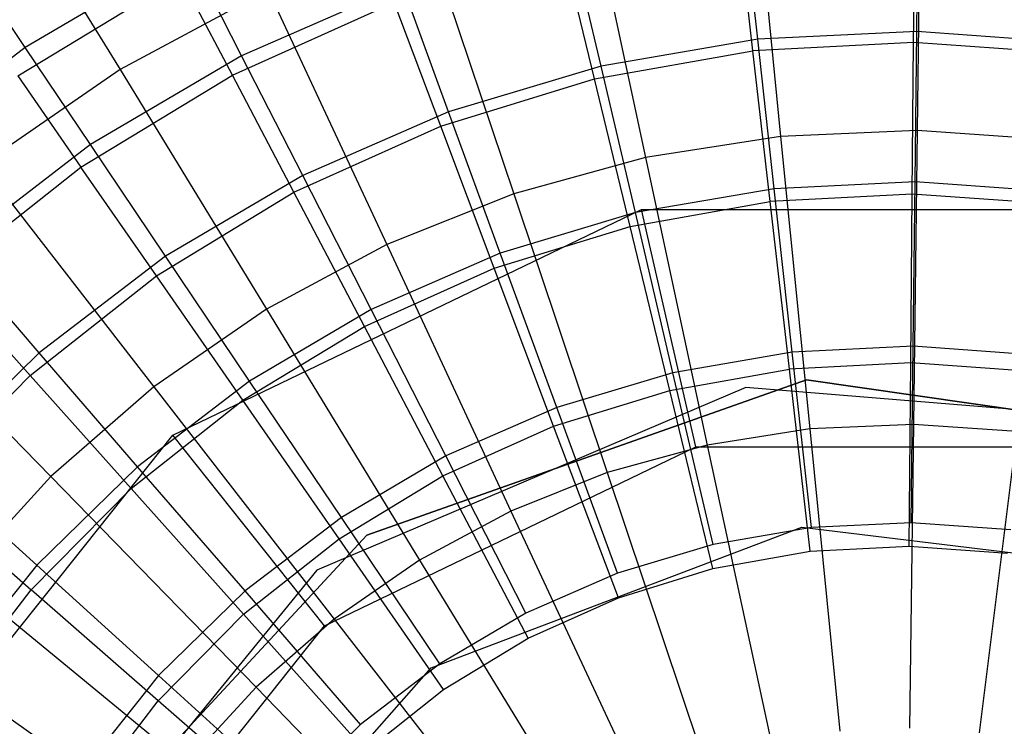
# Model space of a CAD drawing. Extents: x 3 to 49, y 3 to 103.
# Tile 35 of 101: x 25.135 to 26.145, y 26.681 to 27.406. Entities that reach past the tile are written whole.
import ezdxf

# ---------------------------------------------------------------- set-up
doc = ezdxf.new("R2010")
doc.units = 0
doc.header["$LTSCALE"] = 2.54
doc.layers.get('0').update_dxf_attribs({"linetype": 'CONTINUOUS'})

# ---------------------------------------------------------------- blocks, each defined once
blk = doc.blocks.new('HOTEL-MOOD-11782-11790_STL')
at = {"color": 0}
for p, q in [((25.0962, 27.5858, 135.4006), (25.2375, 27.3545, 135.5708)), ((25.0962, 27.5858, 135.4006), (25.2375, 27.3545, 135.5708)), ((25.8869, 27.5725, 135.5708), (25.9155, 27.2859, 135.7103)), ((25.8869, 27.5725, 135.5708), (25.9155, 27.2859, 135.7103)), ((26.0593, 27.58, 135.5708), (26.0557, 27.292, 135.7103)), ((26.0593, 27.58, 135.5708), (26.0557, 27.292, 135.7103)), ((25.7164, 27.5458, 135.5708), (25.7769, 27.2641, 135.7103)), ((25.7164, 27.5458, 135.5708), (25.7769, 27.2641, 135.7103)), ((26.0554, 27.3935, 124.0205), (26.057, 27.5315, 124.1767)), ((26.0554, 27.3935, 124.0205), (26.057, 27.5315, 124.1767)), ((25.8922, 27.3855, 124.0205), (25.8772, 27.5227, 124.1767)), ((25.8922, 27.3855, 124.0205), (25.8772, 27.5227, 124.1767)), ((26.0521, 27.3823, 124.1546), (26.0533, 27.5181, 124.3263)), ((26.0521, 27.3823, 124.1546), (26.0533, 27.5181, 124.3263)), ((25.5499, 27.5001, 135.5708), (25.6416, 27.227, 135.7103)), ((25.5499, 27.5001, 135.5708), (25.6416, 27.227, 135.7103)), ((25.8871, 27.3737, 124.1546), (25.8717, 27.5085, 124.3263)), ((25.8871, 27.3737, 124.1546), (25.8717, 27.5085, 124.3263)), ((25.7313, 27.3579, 124.0205), (25.6998, 27.4923, 124.1767)), ((25.7313, 27.3579, 124.0205), (25.6998, 27.4923, 124.1767)), ((25.3078, 27.4757, 124.347), (25.1402, 27.377, 124.347)), ((25.3078, 27.4757, 124.347), (25.1402, 27.377, 124.347)), ((25.3623, 27.3687, 124.1767), (25.3078, 27.4757, 124.347)), ((25.3623, 27.3687, 124.1767), (25.3078, 27.4757, 124.347)), ((25.7245, 27.3448, 124.1546), (25.6926, 27.4767, 124.3263)), ((25.7245, 27.3448, 124.1546), (25.6926, 27.4767, 124.3263)), ((25.1402, 27.377, 124.347), (25.0839, 27.4605, 124.5295)), ((25.1402, 27.377, 124.347), (25.0839, 27.4605, 124.5295)), ((25.1325, 27.3479, 124.5131), (25.2999, 27.4495, 124.5131)), ((25.1325, 27.3479, 124.5131), (25.2999, 27.4495, 124.5131)), ((25.3529, 27.3487, 124.3263), (25.2999, 27.4495, 124.5131)), ((25.3529, 27.3487, 124.3263), (25.2999, 27.4495, 124.5131)), ((25.5273, 27.4407, 124.1767), (25.3623, 27.3687, 124.1767)), ((25.5273, 27.4407, 124.1767), (25.3623, 27.3687, 124.1767)), ((25.5748, 27.3111, 124.0205), (25.5273, 27.4407, 124.1767)), ((25.5748, 27.3111, 124.0205), (25.5273, 27.4407, 124.1767)), ((25.3896, 27.4361, 135.5708), (25.2375, 27.3545, 135.5708)), ((25.3896, 27.4361, 135.5708), (25.2375, 27.3545, 135.5708)), ((25.3896, 27.4361, 135.5708), (25.5113, 27.1749, 135.7103)), ((25.3896, 27.4361, 135.5708), (25.5113, 27.1749, 135.7103)), ((25.3529, 27.3487, 124.3263), (25.5188, 27.4232, 124.3263)), ((25.3529, 27.3487, 124.3263), (25.5188, 27.4232, 124.3263)), ((25.5667, 27.2962, 124.1546), (25.5188, 27.4232, 124.3263)), ((25.5667, 27.2962, 124.1546), (25.5188, 27.4232, 124.3263)), ((26.0554, 27.3935, 124.0205), (25.8922, 27.3855, 124.0205)), ((26.0554, 27.3935, 124.0205), (25.8922, 27.3855, 124.0205)), ((26.0536, 27.2392, 123.8804), (26.0554, 27.3935, 124.0205)), ((26.0536, 27.2392, 123.8804), (26.0554, 27.3935, 124.0205)), ((26.2183, 27.3817, 124.0205), (26.0554, 27.3935, 124.0205)), ((26.2183, 27.3817, 124.0205), (26.0554, 27.3935, 124.0205)), ((25.8922, 27.3855, 124.0205), (25.7313, 27.3579, 124.0205)), ((25.8922, 27.3855, 124.0205), (25.7313, 27.3579, 124.0205)), ((26.0521, 27.3823, 124.1546), (25.8871, 27.3737, 124.1546)), ((26.0521, 27.3823, 124.1546), (25.8871, 27.3737, 124.1546)), ((25.9091, 27.2321, 123.8804), (25.8922, 27.3855, 124.0205)), ((25.9091, 27.2321, 123.8804), (25.8922, 27.3855, 124.0205)), ((26.0507, 27.2267, 124.0007), (26.0521, 27.3823, 124.1546)), ((26.0507, 27.2267, 124.0007), (26.0521, 27.3823, 124.1546)), ((26.2168, 27.3706, 124.1546), (26.0521, 27.3823, 124.1546)), ((26.2168, 27.3706, 124.1546), (26.0521, 27.3823, 124.1546)), ((25.1402, 27.377, 124.347), (24.9857, 27.2588, 124.347)), ((25.1402, 27.377, 124.347), (24.9857, 27.2588, 124.347)), ((25.2072, 27.2774, 124.1767), (25.1402, 27.377, 124.347)), ((25.2072, 27.2774, 124.1767), (25.1402, 27.377, 124.347)), ((25.3623, 27.3687, 124.1767), (25.2072, 27.2774, 124.1767)), ((25.3623, 27.3687, 124.1767), (25.2072, 27.2774, 124.1767)), ((25.4251, 27.2458, 124.0205), (25.3623, 27.3687, 124.1767)), ((25.4251, 27.2458, 124.0205), (25.3623, 27.3687, 124.1767)), ((25.7245, 27.3448, 124.1546), (25.8871, 27.3737, 124.1546)), ((25.7245, 27.3448, 124.1546), (25.8871, 27.3737, 124.1546)), ((25.9049, 27.2191, 124.0007), (25.8871, 27.3737, 124.1546)), ((25.9049, 27.2191, 124.0007), (25.8871, 27.3737, 124.1546)), ((25.2375, 27.3545, 135.5708), (25.0955, 27.2564, 135.5708)), ((25.2375, 27.3545, 135.5708), (25.0955, 27.2564, 135.5708)), ((25.1974, 27.2544, 124.3263), (25.3529, 27.3487, 124.3263)), ((25.1974, 27.2544, 124.3263), (25.3529, 27.3487, 124.3263)), ((25.2375, 27.3545, 135.5708), (25.3877, 27.1086, 135.7103)), ((25.2375, 27.3545, 135.5708), (25.3877, 27.1086, 135.7103)), ((25.416, 27.2285, 124.1546), (25.3529, 27.3487, 124.3263)), ((25.416, 27.2285, 124.1546), (25.3529, 27.3487, 124.3263)), ((25.7313, 27.3579, 124.0205), (25.5748, 27.3111, 124.0205)), ((25.7313, 27.3579, 124.0205), (25.5748, 27.3111, 124.0205)), ((25.7665, 27.2077, 123.8804), (25.7313, 27.3579, 124.0205)), ((25.7665, 27.2077, 123.8804), (25.7313, 27.3579, 124.0205)), ((25.1325, 27.3479, 124.5131), (25.1974, 27.2544, 124.3263)), ((25.1325, 27.3479, 124.5131), (25.1974, 27.2544, 124.3263)), ((25.5667, 27.2962, 124.1546), (25.7245, 27.3448, 124.1546)), ((25.5667, 27.2962, 124.1546), (25.7245, 27.3448, 124.1546)), ((25.7611, 27.1936, 124.0007), (25.7245, 27.3448, 124.1546)), ((25.7611, 27.1936, 124.0007), (25.7245, 27.3448, 124.1546)), ((25.5748, 27.3111, 124.0205), (25.4251, 27.2458, 124.0205)), ((25.5748, 27.3111, 124.0205), (25.4251, 27.2458, 124.0205)), ((25.6278, 27.1662, 123.8804), (25.5748, 27.3111, 124.0205)), ((25.6278, 27.1662, 123.8804), (25.5748, 27.3111, 124.0205)), ((25.416, 27.2285, 124.1546), (25.5667, 27.2962, 124.1546)), ((25.416, 27.2285, 124.1546), (25.5667, 27.2962, 124.1546)), ((25.6216, 27.1506, 124.0007), (25.5667, 27.2962, 124.1546)), ((25.6216, 27.1506, 124.0007), (25.5667, 27.2962, 124.1546)), ((26.0557, 27.292, 135.7103), (25.9155, 27.2859, 135.7103)), ((26.0557, 27.292, 135.7103), (25.9155, 27.2859, 135.7103)), ((26.0557, 27.292, 135.7103), (26.0518, 26.9903, 135.8172)), ((26.0557, 27.292, 135.7103), (26.0518, 26.9903, 135.8172)), ((26.1956, 27.2823, 135.7103), (26.0557, 27.292, 135.7103)), ((26.1956, 27.2823, 135.7103), (26.0557, 27.292, 135.7103)), ((25.2072, 27.2774, 124.1767), (25.0643, 27.168, 124.1767)), ((25.2072, 27.2774, 124.1767), (25.0643, 27.168, 124.1767)), ((25.2843, 27.1629, 124.0205), (25.2072, 27.2774, 124.1767)), ((25.2843, 27.1629, 124.0205), (25.2072, 27.2774, 124.1767)), ((25.9155, 27.2859, 135.7103), (25.7769, 27.2641, 135.7103)), ((25.9155, 27.2859, 135.7103), (25.7769, 27.2641, 135.7103)), ((25.9155, 27.2859, 135.7103), (25.9455, 26.9857, 135.8172)), ((25.9155, 27.2859, 135.7103), (25.9455, 26.9857, 135.8172)), ((25.7769, 27.2641, 135.7103), (25.6416, 27.227, 135.7103)), ((25.7769, 27.2641, 135.7103), (25.6416, 27.227, 135.7103)), ((25.7769, 27.2641, 135.7103), (25.8403, 26.9692, 135.8172)), ((25.7769, 27.2641, 135.7103), (25.8403, 26.9692, 135.8172)), ((25.0547, 27.1416, 124.3263), (25.1974, 27.2544, 124.3263)), ((25.0547, 27.1416, 124.3263), (25.1974, 27.2544, 124.3263)), ((25.0955, 27.2564, 135.5708), (25.2722, 27.0289, 135.7103)), ((25.0955, 27.2564, 135.5708), (25.2722, 27.0289, 135.7103)), ((25.2748, 27.1429, 124.1546), (25.1974, 27.2544, 124.3263)), ((25.2748, 27.1429, 124.1546), (25.1974, 27.2544, 124.3263)), ((25.4251, 27.2458, 124.0205), (25.2843, 27.1629, 124.0205)), ((25.4251, 27.2458, 124.0205), (25.2843, 27.1629, 124.0205)), ((25.4952, 27.1084, 123.8804), (25.4251, 27.2458, 124.0205)), ((25.4952, 27.1084, 123.8804), (25.4251, 27.2458, 124.0205)), ((26.0536, 27.2392, 123.8804), (25.9091, 27.2321, 123.8804)), ((26.0536, 27.2392, 123.8804), (25.9091, 27.2321, 123.8804)), ((26.0517, 27.0705, 123.7581), (26.0536, 27.2392, 123.8804)), ((26.0517, 27.0705, 123.7581), (26.0536, 27.2392, 123.8804)), ((26.1979, 27.2288, 123.8804), (26.0536, 27.2392, 123.8804)), ((26.1979, 27.2288, 123.8804), (26.0536, 27.2392, 123.8804)), ((25.2748, 27.1429, 124.1546), (25.416, 27.2285, 124.1546)), ((25.2748, 27.1429, 124.1546), (25.416, 27.2285, 124.1546)), ((25.4884, 27.0908, 124.0007), (25.416, 27.2285, 124.1546)), ((25.4884, 27.0908, 124.0007), (25.416, 27.2285, 124.1546)), ((25.6416, 27.227, 135.7103), (25.5113, 27.1749, 135.7103)), ((25.6416, 27.227, 135.7103), (25.5113, 27.1749, 135.7103)), ((25.6416, 27.227, 135.7103), (25.7376, 26.941, 135.8172)), ((25.6416, 27.227, 135.7103), (25.7376, 26.941, 135.8172)), ((25.9091, 27.2321, 123.8804), (25.7665, 27.2077, 123.8804)), ((25.9091, 27.2321, 123.8804), (25.7665, 27.2077, 123.8804)), ((26.0507, 27.2267, 124.0007), (25.9049, 27.2191, 124.0007)), ((26.0507, 27.2267, 124.0007), (25.9049, 27.2191, 124.0007)), ((25.9275, 27.0645, 123.7581), (25.9091, 27.2321, 123.8804)), ((25.9275, 27.0645, 123.7581), (25.9091, 27.2321, 123.8804)), ((26.0491, 27.0536, 123.8668), (26.0507, 27.2267, 124.0007)), ((26.0491, 27.0536, 123.8668), (26.0507, 27.2267, 124.0007)), ((26.1963, 27.2164, 124.0007), (26.0507, 27.2267, 124.0007)), ((26.1963, 27.2164, 124.0007), (26.0507, 27.2267, 124.0007)), ((25.7611, 27.1936, 124.0007), (25.9049, 27.2191, 124.0007)), ((25.7611, 27.1936, 124.0007), (25.9049, 27.2191, 124.0007)), ((25.9246, 27.0471, 123.8668), (25.9049, 27.2191, 124.0007)), ((25.9246, 27.0471, 123.8668), (25.9049, 27.2191, 124.0007)), ((25.2916, 26.9792, 3.118), (25.7728, 27.2109, 3.118)), ((25.2916, 26.9792, 3.318), (25.7728, 27.2109, 3.318)), ((25.2916, 26.9792, 3.118), (25.7728, 27.2109, 3.118)), ((25.2916, 26.9792, 3.318), (25.7728, 27.2109, 3.318)), ((25.7665, 27.2077, 123.8804), (25.6278, 27.1662, 123.8804)), ((25.7665, 27.2077, 123.8804), (25.6278, 27.1662, 123.8804)), ((25.8049, 27.0434, 123.7581), (25.7665, 27.2077, 123.8804)), ((25.8049, 27.0434, 123.7581), (25.7665, 27.2077, 123.8804)), ((25.7728, 27.2109, 3.118), (26.3069, 27.2109, 3.118)), ((25.7728, 27.2109, 3.318), (25.7728, 27.2109, 3.118)), ((25.7728, 27.2109, 3.318), (26.3069, 27.2109, 3.318)), ((25.7728, 27.2109, 3.118), (26.3069, 27.2109, 3.118)), ((25.7728, 27.2109, 3.318), (25.7728, 27.2109, 3.118)), ((25.8284, 26.9672, 3.568), (25.7728, 27.2109, 3.318)), ((25.7728, 27.2109, 3.318), (26.3069, 27.2109, 3.318)), ((25.8284, 26.9672, 3.568), (25.7728, 27.2109, 3.318)), ((25.6216, 27.1506, 124.0007), (25.7611, 27.1936, 124.0007)), ((25.6216, 27.1506, 124.0007), (25.7611, 27.1936, 124.0007)), ((25.8018, 27.0253, 123.8668), (25.7611, 27.1936, 124.0007)), ((25.8018, 27.0253, 123.8668), (25.7611, 27.1936, 124.0007)), ((25.1546, 27.0637, 124.0205), (25.0643, 27.168, 124.1767)), ((25.1546, 27.0637, 124.0205), (25.0643, 27.168, 124.1767)), ((25.5113, 27.1749, 135.7103), (25.3877, 27.1086, 135.7103)), ((25.5113, 27.1749, 135.7103), (25.3877, 27.1086, 135.7103)), ((25.6278, 27.1662, 123.8804), (25.4952, 27.1084, 123.8804)), ((25.6278, 27.1662, 123.8804), (25.4952, 27.1084, 123.8804)), ((25.5113, 27.1749, 135.7103), (25.6388, 26.9015, 135.8172)), ((25.5113, 27.1749, 135.7103), (25.6388, 26.9015, 135.8172)), ((25.6858, 27.0078, 123.7581), (25.6278, 27.1662, 123.8804)), ((25.6858, 27.0078, 123.7581), (25.6278, 27.1662, 123.8804)), ((25.2843, 27.1629, 124.0205), (25.1546, 27.0637, 124.0205)), ((25.2843, 27.1629, 124.0205), (25.1546, 27.0637, 124.0205)), ((25.3705, 27.0349, 123.8804), (25.2843, 27.1629, 124.0205)), ((25.3705, 27.0349, 123.8804), (25.2843, 27.1629, 124.0205)), ((25.4884, 27.0908, 124.0007), (25.6216, 27.1506, 124.0007)), ((25.4884, 27.0908, 124.0007), (25.6216, 27.1506, 124.0007)), ((25.6826, 26.9886, 123.8668), (25.6216, 27.1506, 124.0007)), ((25.6826, 26.9886, 123.8668), (25.6216, 27.1506, 124.0007)), ((24.9653, 27.143, 135.5708), (25.1665, 26.9368, 135.7103)), ((24.9653, 27.143, 135.5708), (25.1665, 26.9368, 135.7103)), ((25.0547, 27.1416, 124.3263), (25.1452, 27.0405, 124.1546)), ((25.0547, 27.1416, 124.3263), (25.1452, 27.0405, 124.1546)), ((25.1452, 27.0405, 124.1546), (25.2748, 27.1429, 124.1546)), ((25.1452, 27.0405, 124.1546), (25.2748, 27.1429, 124.1546)), ((25.3636, 27.0151, 124.0007), (25.2748, 27.1429, 124.1546)), ((25.3636, 27.0151, 124.0007), (25.2748, 27.1429, 124.1546)), ((25.3877, 27.1086, 135.7103), (25.2722, 27.0289, 135.7103)), ((25.3877, 27.1086, 135.7103), (25.2722, 27.0289, 135.7103)), ((25.4952, 27.1084, 123.8804), (25.3705, 27.0349, 123.8804)), ((25.4952, 27.1084, 123.8804), (25.3705, 27.0349, 123.8804)), ((25.3877, 27.1086, 135.7103), (25.5449, 26.8512, 135.8172)), ((25.3877, 27.1086, 135.7103), (25.5449, 26.8512, 135.8172)), ((25.5719, 26.9581, 123.7581), (25.4952, 27.1084, 123.8804)), ((25.5719, 26.9581, 123.7581), (25.4952, 27.1084, 123.8804)), ((25.3636, 27.0151, 124.0007), (25.4884, 27.0908, 124.0007)), ((25.3636, 27.0151, 124.0007), (25.4884, 27.0908, 124.0007)), ((25.5689, 26.9375, 123.8668), (25.4884, 27.0908, 124.0007)), ((25.5689, 26.9375, 123.8668), (25.4884, 27.0908, 124.0007)), ((26.0517, 27.0705, 123.7581), (25.9275, 27.0645, 123.7581)), ((26.0517, 27.0705, 123.7581), (25.9275, 27.0645, 123.7581)), ((26.0496, 26.8895, 123.6549), (26.0517, 27.0705, 123.7581)), ((26.0496, 26.8895, 123.6549), (26.0517, 27.0705, 123.7581)), ((26.1757, 27.0616, 123.7581), (26.0517, 27.0705, 123.7581)), ((26.1757, 27.0616, 123.7581), (26.0517, 27.0705, 123.7581)), ((25.1546, 27.0637, 124.0205), (25.0378, 26.9495, 124.0205)), ((25.1546, 27.0637, 124.0205), (25.0378, 26.9495, 124.0205)), ((25.2556, 26.947, 123.8804), (25.1546, 27.0637, 124.0205)), ((25.2556, 26.947, 123.8804), (25.1546, 27.0637, 124.0205)), ((25.9275, 27.0645, 123.7581), (25.8049, 27.0434, 123.7581)), ((25.9275, 27.0645, 123.7581), (25.8049, 27.0434, 123.7581)), ((25.9472, 26.8845, 123.6549), (25.9275, 27.0645, 123.7581)), ((25.9472, 26.8845, 123.6549), (25.9275, 27.0645, 123.7581)), ((25.8018, 27.0253, 123.8668), (25.9246, 27.0471, 123.8668)), ((25.8018, 27.0253, 123.8668), (25.9246, 27.0471, 123.8668)), ((26.0491, 27.0536, 123.8668), (25.9246, 27.0471, 123.8668)), ((26.0491, 27.0536, 123.8668), (25.9246, 27.0471, 123.8668)), ((25.946, 26.8603, 123.7549), (25.9246, 27.0471, 123.8668)), ((25.946, 26.8603, 123.7549), (25.9246, 27.0471, 123.8668)), ((26.0474, 26.8656, 123.7549), (26.0491, 27.0536, 123.8668)), ((26.0474, 26.8656, 123.7549), (26.0491, 27.0536, 123.8668)), ((26.1734, 27.0448, 123.8668), (26.0491, 27.0536, 123.8668)), ((26.1734, 27.0448, 123.8668), (26.0491, 27.0536, 123.8668)), ((25.0292, 26.923, 124.1546), (25.1452, 27.0405, 124.1546)), ((25.0292, 26.923, 124.1546), (25.1452, 27.0405, 124.1546)), ((25.249, 26.9246, 124.0007), (25.1452, 27.0405, 124.1546)), ((25.249, 26.9246, 124.0007), (25.1452, 27.0405, 124.1546)), ((25.3705, 27.0349, 123.8804), (25.2556, 26.947, 123.8804)), ((25.3705, 27.0349, 123.8804), (25.2556, 26.947, 123.8804)), ((25.4647, 26.895, 123.7581), (25.3705, 27.0349, 123.8804)), ((25.4647, 26.895, 123.7581), (25.3705, 27.0349, 123.8804)), ((25.9423, 27.0362, 63.518), (25.4909, 26.8769, 63.518)), ((25.4909, 26.8769, 3.518), (25.9423, 27.0362, 3.518)), ((25.9423, 27.0362, 63.518), (25.4909, 26.8769, 63.518)), ((25.4909, 26.8769, 3.518), (25.9423, 27.0362, 3.518)), ((25.8049, 27.0434, 123.7581), (25.6858, 27.0078, 123.7581)), ((25.8049, 27.0434, 123.7581), (25.6858, 27.0078, 123.7581)), ((25.8463, 26.8671, 123.6549), (25.8049, 27.0434, 123.7581)), ((25.8463, 26.8671, 123.6549), (25.8049, 27.0434, 123.7581)), ((26.416, 26.9676, 63.518), (25.9423, 27.0362, 63.518)), ((25.9423, 27.0362, 3.518), (26.416, 26.9676, 3.518)), ((25.9423, 27.0362, 63.518), (25.9423, 27.0362, 3.518)), ((26.416, 26.9676, 63.518), (25.9423, 27.0362, 63.518)), ((25.9423, 27.0362, 3.518), (26.416, 26.9676, 3.518)), ((25.9423, 27.0362, 63.518), (25.9423, 27.0362, 3.518)), ((25.2722, 27.0289, 135.7103), (25.1665, 26.9368, 135.7103)), ((25.2722, 27.0289, 135.7103), (25.1665, 26.9368, 135.7103)), ((25.2722, 27.0289, 135.7103), (25.4573, 26.7907, 135.8172)), ((25.2722, 27.0289, 135.7103), (25.4573, 26.7907, 135.8172)), ((25.8799, 27.0281, 123.6549), (25.4395, 26.8407, 123.6549)), ((25.8799, 27.0281, 62.3549), (25.4395, 26.8407, 62.3549)), ((25.8799, 27.0281, 123.6549), (25.4395, 26.8407, 123.6549)), ((25.8799, 27.0281, 62.3549), (25.4395, 26.8407, 62.3549)), ((25.6826, 26.9886, 123.8668), (25.8018, 27.0253, 123.8668)), ((25.6826, 26.9886, 123.8668), (25.8018, 27.0253, 123.8668)), ((25.846, 26.8425, 123.7549), (25.8018, 27.0253, 123.8668)), ((25.846, 26.8425, 123.7549), (25.8018, 27.0253, 123.8668)), ((26.357, 26.9894, 123.6549), (25.8799, 27.0281, 123.6549)), ((26.357, 26.9894, 62.3549), (25.8799, 27.0281, 62.3549)), ((25.8799, 27.0281, 62.3549), (25.8799, 27.0281, 123.6549)), ((26.357, 26.9894, 123.6549), (25.8799, 27.0281, 123.6549)), ((25.8799, 27.0281, 62.3549), (25.8799, 27.0281, 123.6549)), ((26.357, 26.9894, 62.3549), (25.8799, 27.0281, 62.3549)), ((25.249, 26.9246, 124.0007), (25.3636, 27.0151, 124.0007)), ((25.249, 26.9246, 124.0007), (25.3636, 27.0151, 124.0007)), ((25.4623, 26.8729, 123.8668), (25.3636, 27.0151, 124.0007)), ((25.4623, 26.8729, 123.8668), (25.3636, 27.0151, 124.0007)), ((25.6858, 27.0078, 123.7581), (25.5719, 26.9581, 123.7581)), ((25.6858, 27.0078, 123.7581), (25.5719, 26.9581, 123.7581)), ((25.7481, 26.8378, 123.6549), (25.6858, 27.0078, 123.7581)), ((25.7481, 26.8378, 123.6549), (25.6858, 27.0078, 123.7581)), ((25.5689, 26.9375, 123.8668), (25.6826, 26.9886, 123.8668)), ((25.5689, 26.9375, 123.8668), (25.6826, 26.9886, 123.8668)), ((25.749, 26.8126, 123.7549), (25.6826, 26.9886, 123.8668)), ((25.749, 26.8126, 123.7549), (25.6826, 26.9886, 123.8668)), ((25.9455, 26.9857, 135.8172), (25.8403, 26.9692, 135.8172)), ((25.9455, 26.9857, 135.8172), (25.8403, 26.9692, 135.8172)), ((26.0518, 26.9903, 135.8172), (25.9455, 26.9857, 135.8172)), ((26.0518, 26.9903, 135.8172), (25.9455, 26.9857, 135.8172)), ((25.9455, 26.9857, 135.8172), (25.9765, 26.6756, 135.8902)), ((25.9455, 26.9857, 135.8172), (25.9765, 26.6756, 135.8902)), ((26.0518, 26.9903, 135.8172), (26.0479, 26.6787, 135.8902)), ((26.0518, 26.9903, 135.8172), (26.0479, 26.6787, 135.8902)), ((26.1581, 26.983, 135.8172), (26.0518, 26.9903, 135.8172)), ((26.1581, 26.983, 135.8172), (26.0518, 26.9903, 135.8172)), ((24.9587, 26.5617, 3.118), (25.2916, 26.9792, 3.118)), ((24.9587, 26.5617, 3.318), (25.2916, 26.9792, 3.318)), ((24.9587, 26.5617, 3.118), (25.2916, 26.9792, 3.118)), ((24.9587, 26.5617, 3.318), (25.2916, 26.9792, 3.318)), ((25.2916, 26.9792, 3.318), (25.2916, 26.9792, 3.118)), ((25.2916, 26.9792, 3.318), (25.2916, 26.9792, 3.118)), ((25.4475, 26.7837, 3.568), (25.2916, 26.9792, 3.318)), ((25.4475, 26.7837, 3.568), (25.2916, 26.9792, 3.318)), ((26.1581, 26.983, 135.8172), (26.1193, 26.6738, 135.8902)), ((26.1581, 26.983, 135.8172), (26.1193, 26.6738, 135.8902)), ((25.4475, 26.7837, 3.568), (25.8284, 26.9672, 3.568)), ((25.4475, 26.7837, 3.568), (25.8284, 26.9672, 3.568)), ((25.8403, 26.9692, 135.8172), (25.7376, 26.941, 135.8172)), ((25.8403, 26.9692, 135.8172), (25.7376, 26.941, 135.8172)), ((25.8284, 26.9672, 3.568), (26.2512, 26.9672, 3.568)), ((25.8284, 26.9672, 3.568), (26.2512, 26.9672, 3.568)), ((25.8403, 26.9692, 135.8172), (25.9058, 26.6645, 135.8902)), ((25.8403, 26.9692, 135.8172), (25.9058, 26.6645, 135.8902)), ((25.5719, 26.9581, 123.7581), (25.4647, 26.895, 123.7581)), ((25.5719, 26.9581, 123.7581), (25.4647, 26.895, 123.7581)), ((25.6542, 26.7968, 123.6549), (25.5719, 26.9581, 123.7581)), ((25.6542, 26.7968, 123.6549), (25.5719, 26.9581, 123.7581)), ((25.1521, 26.8459, 123.8804), (25.0378, 26.9495, 124.0205)), ((25.1521, 26.8459, 123.8804), (25.0378, 26.9495, 124.0205)), ((25.2556, 26.947, 123.8804), (25.1521, 26.8459, 123.8804)), ((25.2556, 26.947, 123.8804), (25.1521, 26.8459, 123.8804)), ((25.366, 26.8195, 123.7581), (25.2556, 26.947, 123.8804)), ((25.366, 26.8195, 123.7581), (25.2556, 26.947, 123.8804)), ((25.1665, 26.9368, 135.7103), (25.0717, 26.8333, 135.7103)), ((25.1665, 26.9368, 135.7103), (25.0717, 26.8333, 135.7103)), ((25.1665, 26.9368, 135.7103), (25.3771, 26.7208, 135.8172)), ((25.1665, 26.9368, 135.7103), (25.3771, 26.7208, 135.8172)), ((25.4623, 26.8729, 123.8668), (25.5689, 26.9375, 123.8668)), ((25.4623, 26.8729, 123.8668), (25.5689, 26.9375, 123.8668)), ((25.6564, 26.771, 123.7549), (25.5689, 26.9375, 123.8668)), ((25.6564, 26.771, 123.7549), (25.5689, 26.9375, 123.8668)), ((25.7376, 26.941, 135.8172), (25.6388, 26.9015, 135.8172)), ((25.7376, 26.941, 135.8172), (25.6388, 26.9015, 135.8172)), ((25.7376, 26.941, 135.8172), (25.8368, 26.6456, 135.8902)), ((25.7376, 26.941, 135.8172), (25.8368, 26.6456, 135.8902)), ((25.1464, 26.8207, 124.0007), (25.249, 26.9246, 124.0007)), ((25.1464, 26.8207, 124.0007), (25.249, 26.9246, 124.0007)), ((25.3644, 26.7956, 123.8668), (25.249, 26.9246, 124.0007)), ((25.3644, 26.7956, 123.8668), (25.249, 26.9246, 124.0007)), ((25.0292, 26.923, 124.1546), (25.1464, 26.8207, 124.0007)), ((25.0292, 26.923, 124.1546), (25.1464, 26.8207, 124.0007)), ((25.4647, 26.895, 123.7581), (25.366, 26.8195, 123.7581)), ((25.4647, 26.895, 123.7581), (25.366, 26.8195, 123.7581)), ((25.5659, 26.7448, 123.6549), (25.4647, 26.895, 123.7581)), ((25.5659, 26.7448, 123.6549), (25.4647, 26.895, 123.7581)), ((25.6388, 26.9015, 135.8172), (25.5449, 26.8512, 135.8172)), ((25.6388, 26.9015, 135.8172), (25.5449, 26.8512, 135.8172)), ((25.6388, 26.9015, 135.8172), (25.7704, 26.6191, 135.8902)), ((25.6388, 26.9015, 135.8172), (25.7704, 26.6191, 135.8902)), ((25.557, 26.7405, 3.568), (25.9374, 26.8848, 3.568)), ((25.557, 26.7405, 4.968), (25.9374, 26.8848, 4.968)), ((25.557, 26.7405, 3.568), (25.9374, 26.8848, 3.568)), ((25.557, 26.7405, 4.968), (25.9374, 26.8848, 4.968)), ((25.9472, 26.8845, 123.6549), (25.8463, 26.8671, 123.6549)), ((25.9472, 26.8845, 123.6549), (25.8463, 26.8671, 123.6549)), ((25.9374, 26.8848, 3.568), (26.3412, 26.8358, 3.568)), ((25.9374, 26.8848, 4.968), (25.9374, 26.8848, 3.568)), ((25.9374, 26.8848, 4.968), (26.3412, 26.8358, 4.968)), ((25.9374, 26.8848, 3.568), (26.3412, 26.8358, 3.568)), ((25.9374, 26.8848, 4.968), (25.9374, 26.8848, 3.568)), ((25.9374, 26.8848, 4.968), (26.3412, 26.8358, 4.968)), ((26.0496, 26.8895, 123.6549), (25.9472, 26.8845, 123.6549)), ((26.0496, 26.8895, 123.6549), (25.9472, 26.8845, 123.6549)), ((26.1518, 26.8821, 123.6549), (26.0496, 26.8895, 123.6549)), ((26.1518, 26.8821, 123.6549), (26.0496, 26.8895, 123.6549)), ((25.4909, 26.8769, 63.518), (25.1654, 26.5261, 63.518)), ((25.1654, 26.5261, 3.518), (25.4909, 26.8769, 3.518)), ((25.4909, 26.8769, 63.518), (25.1654, 26.5261, 63.518)), ((25.1654, 26.5261, 3.518), (25.4909, 26.8769, 3.518)), ((25.4909, 26.8769, 63.518), (25.4909, 26.8769, 3.518)), ((25.4909, 26.8769, 63.518), (25.4909, 26.8769, 3.518)), ((25.3644, 26.7956, 123.8668), (25.4623, 26.8729, 123.8668)), ((25.3644, 26.7956, 123.8668), (25.4623, 26.8729, 123.8668)), ((25.5696, 26.7184, 123.7549), (25.4623, 26.8729, 123.8668)), ((25.5696, 26.7184, 123.7549), (25.4623, 26.8729, 123.8668)), ((25.8463, 26.8671, 123.6549), (25.7481, 26.8378, 123.6549)), ((25.8463, 26.8671, 123.6549), (25.7481, 26.8378, 123.6549)), ((25.946, 26.8603, 123.7549), (26.0474, 26.8656, 123.7549)), ((25.946, 26.8603, 123.7549), (26.0474, 26.8656, 123.7549)), ((26.0474, 26.8656, 123.7549), (26.1486, 26.8584, 123.7549)), ((26.0474, 26.8656, 123.7549), (26.1486, 26.8584, 123.7549)), ((25.846, 26.8425, 123.7549), (25.946, 26.8603, 123.7549)), ((25.846, 26.8425, 123.7549), (25.946, 26.8603, 123.7549)), ((25.1521, 26.8459, 123.8804), (25.0615, 26.733, 123.8804)), ((25.1521, 26.8459, 123.8804), (25.0615, 26.733, 123.8804)), ((25.2771, 26.7326, 123.7581), (25.1521, 26.8459, 123.8804)), ((25.2771, 26.7326, 123.7581), (25.1521, 26.8459, 123.8804)), ((25.5449, 26.8512, 135.8172), (25.4573, 26.7907, 135.8172)), ((25.5449, 26.8512, 135.8172), (25.4573, 26.7907, 135.8172)), ((25.5449, 26.8512, 135.8172), (25.7074, 26.5853, 135.8902)), ((25.5449, 26.8512, 135.8172), (25.7074, 26.5853, 135.8902)), ((25.0717, 26.8333, 135.7103), (25.3051, 26.6423, 135.8172)), ((25.0717, 26.8333, 135.7103), (25.3051, 26.6423, 135.8172)), ((25.4395, 26.8407, 123.6549), (25.1366, 26.4701, 123.6549)), ((25.4395, 26.8407, 62.3549), (25.1366, 26.4701, 62.3549)), ((25.4395, 26.8407, 123.6549), (25.1366, 26.4701, 123.6549)), ((25.4395, 26.8407, 62.3549), (25.1366, 26.4701, 62.3549)), ((25.4395, 26.8407, 62.3549), (25.4395, 26.8407, 123.6549)), ((25.4395, 26.8407, 62.3549), (25.4395, 26.8407, 123.6549)), ((25.7481, 26.8378, 123.6549), (25.6542, 26.7968, 123.6549)), ((25.7481, 26.8378, 123.6549), (25.6542, 26.7968, 123.6549)), ((25.749, 26.8126, 123.7549), (25.846, 26.8425, 123.7549)), ((25.749, 26.8126, 123.7549), (25.846, 26.8425, 123.7549)), ((25.0574, 26.705, 124.0007), (25.1464, 26.8207, 124.0007)), ((25.0574, 26.705, 124.0007), (25.1464, 26.8207, 124.0007)), ((25.2768, 26.7069, 123.8668), (25.1464, 26.8207, 124.0007)), ((25.2768, 26.7069, 123.8668), (25.1464, 26.8207, 124.0007)), ((25.366, 26.8195, 123.7581), (25.2771, 26.7326, 123.7581)), ((25.366, 26.8195, 123.7581), (25.2771, 26.7326, 123.7581)), ((25.4845, 26.6826, 123.6549), (25.366, 26.8195, 123.7581)), ((25.4845, 26.6826, 123.6549), (25.366, 26.8195, 123.7581)), ((25.6564, 26.771, 123.7549), (25.749, 26.8126, 123.7549)), ((25.6564, 26.771, 123.7549), (25.749, 26.8126, 123.7549)), ((25.2768, 26.7069, 123.8668), (25.3644, 26.7956, 123.8668)), ((25.2768, 26.7069, 123.8668), (25.3644, 26.7956, 123.8668)), ((25.4899, 26.6554, 123.7549), (25.3644, 26.7956, 123.8668)), ((25.4899, 26.6554, 123.7549), (25.3644, 26.7956, 123.8668)), ((25.6542, 26.7968, 123.6549), (25.5659, 26.7448, 123.6549)), ((25.6542, 26.7968, 123.6549), (25.5659, 26.7448, 123.6549)), ((25.1839, 26.4532, 3.568), (25.4475, 26.7837, 3.568)), ((25.1839, 26.4532, 3.568), (25.4475, 26.7837, 3.568)), ((25.4573, 26.7907, 135.8172), (25.3771, 26.7208, 135.8172)), ((25.4573, 26.7907, 135.8172), (25.3771, 26.7208, 135.8172)), ((25.4573, 26.7907, 135.8172), (25.6485, 26.5446, 135.8902)), ((25.4573, 26.7907, 135.8172), (25.6485, 26.5446, 135.8902)), ((25.5696, 26.7184, 123.7549), (25.6564, 26.771, 123.7549)), ((25.5696, 26.7184, 123.7549), (25.6564, 26.771, 123.7549)), ((25.5659, 26.7448, 123.6549), (25.4845, 26.6826, 123.6549)), ((25.5659, 26.7448, 123.6549), (25.4845, 26.6826, 123.6549)), ((25.1993, 26.6356, 123.7581), (25.0615, 26.733, 123.8804)), ((25.1993, 26.6356, 123.7581), (25.0615, 26.733, 123.8804)), ((25.2771, 26.7326, 123.7581), (25.1993, 26.6356, 123.7581)), ((25.2771, 26.7326, 123.7581), (25.1993, 26.6356, 123.7581)), ((25.4112, 26.6109, 123.6549), (25.2771, 26.7326, 123.7581)), ((25.4112, 26.6109, 123.6549), (25.2771, 26.7326, 123.7581)), ((25.2872, 26.436, 3.568), (25.557, 26.7405, 3.568)), ((25.2872, 26.436, 4.968), (25.557, 26.7405, 4.968)), ((25.2872, 26.436, 3.568), (25.557, 26.7405, 3.568)), ((25.2872, 26.436, 4.968), (25.557, 26.7405, 4.968)), ((25.557, 26.7405, 4.968), (25.557, 26.7405, 3.568)), ((25.557, 26.7405, 4.968), (25.557, 26.7405, 3.568)), ((25.3771, 26.7208, 135.8172), (25.3051, 26.6423, 135.8172)), ((25.3771, 26.7208, 135.8172), (25.3051, 26.6423, 135.8172)), ((25.3771, 26.7208, 135.8172), (25.5946, 26.4977, 135.8902)), ((25.3771, 26.7208, 135.8172), (25.5946, 26.4977, 135.8902)), ((25.4899, 26.6554, 123.7549), (25.5696, 26.7184, 123.7549)), ((25.4899, 26.6554, 123.7549), (25.5696, 26.7184, 123.7549)), ((25.2008, 26.6081, 123.8668), (25.2768, 26.7069, 123.8668)), ((25.2008, 26.6081, 123.8668), (25.2768, 26.7069, 123.8668)), ((25.4185, 26.5832, 123.7549), (25.2768, 26.7069, 123.8668)), ((25.4185, 26.5832, 123.7549), (25.2768, 26.7069, 123.8668)), ((25.4845, 26.6826, 123.6549), (25.4112, 26.6109, 123.6549)), ((25.4845, 26.6826, 123.6549), (25.4112, 26.6109, 123.6549))]:
    blk.add_line(p, q, dxfattribs=at)

msp = doc.modelspace()

# ---------------------------------------------------------------- block references
at = {"color": 0}
msp.add_blockref('HOTEL-MOOD-11782-11790_STL', (0, 0), dxfattribs=at)

doc.saveas('drawing.dxf')
